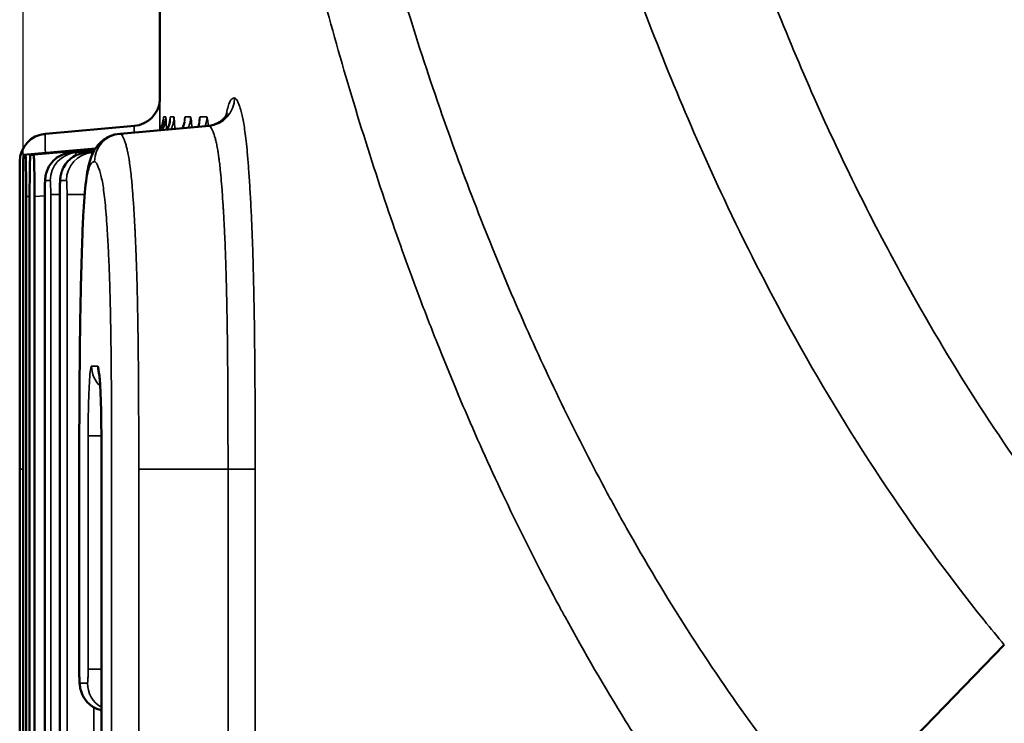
# Model space of a CAD drawing. Header units: millimetres. Extents: x 38 to 2514, y 38 to 1622.
# Tile 126 of 256: x 986.12 to 989.63, y 796.45 to 798.96. Entities that reach past the tile are written whole.
import ezdxf

# ---------------------------------------------------------------- set-up
doc = ezdxf.new("R2010")
doc.units = ezdxf.units.MM
doc.header["$LTSCALE"] = 7.692308
for name, color, linetype, lineweight in [('Dimension (ISO)', 7, 'Continuous', 25), ('Visible (ISO)', 7, 'Continuous', 50), ('Visible Narrow (ISO)', 7, 'Continuous', 35)]:
    doc.layers.add(name, color=color, linetype=linetype, lineweight=lineweight)
doc.styles.add('Note Text (ANSI)', font='tahoma.ttf')
doc.dimstyles.new('Default (ISO)', dxfattribs={"dimscale": 7.692308, "dimtxt": 1, "dimasz": 2.5, "dimexe": 3.175, "dimexo": 0, "dimgap": 0.762, "dimtad": 1, "dimrnd": 1e-08, "dimzin": 0, "dimdsep": 46, "dimtxsty": 'Note Text (ANSI)', "dimcen": 0.09, "dimdle": 10, "dimclrd": 1, "dimclre": 1, "dimclrt": 1, "dimazin": 0, "dimtfac": 3.5052, "dimtmove": 0, "dimatfit": 3, "dimfxl": 1, "dimtolj": 1, "dimtzin": 0, "dimlwd": -1, "dimlwe": -1, "dimarcsym": 0})

# ---------------------------------------------------------------- blocks, each defined once
blk = doc.blocks.new('*D10')
at = {"layer": 'Defpoints', "color": 0, "transparency": 16777216}
for p in [(1163.1153, 1147.3218), (986.1274, 798.3263), (1163.1153, 797.4734)]:
    blk.add_point(p, dxfattribs=at)
at = {"layer": 'Dimension (ISO)', "color": 1, "transparency": 16777216}
for p, q in [((986.1274, 798.3263), (986.1274, 1171.7449)), ((1163.1153, 797.4734), (1163.1153, 1171.7449)), ((1005.3581, 1147.3218), (1143.8846, 1147.3218))]:
    blk.add_line(p, q, dxfattribs=at)
for points in [[(1005.3581, 1150.5269), (1005.3581, 1144.1167), (986.1274, 1147.3218)], [(1143.8846, 1150.5269), (1143.8846, 1144.1167), (1163.1153, 1147.3218)]]:
    blk.add_solid(points, dxfattribs=at)
at = {"layer": 'Dimension (ISO)', "color": 1, "transparency": 16777216, "insert": (1024.3863, 1163.2469), "char_height": 7.692308, "attachment_point": 1, "style": 'Note Text (ANSI)'}
blk.add_mtext('\\A1;176.99 mm [6.968 in]', dxfattribs=at)

msp = doc.modelspace()

# ---------------------------------------------------------------- linework, layer by layer
at = {"layer": 'Visible (ISO)'}
for p, q in [((986.6154, 798.666), (986.6154, 802.1005)), ((986.5244, 798.5786), (986.2069, 798.5508)), ((986.7909, 798.5786), (986.4739, 798.5508)), ((986.129, 798.4757), (986.3857, 798.4982)), ((986.1537, 798.4757), (986.3842, 798.496)), ((986.2978, 798.4837), (986.3813, 798.4911)), ((986.3516, 798.4837), (986.3786, 798.4861)), ((986.1154, 797.6951), (986.1154, 798.4378)), ((986.1274, 791.764), (986.1274, 798.3263)), ((986.1384, 798.3264), (986.1384, 795.1304)), ((986.1508, 795.1305), (986.1508, 798.3263)), ((986.1683, 798.3264), (986.1683, 791.764)), ((986.205, 798.3343), (986.205, 790.7832)), ((986.2585, 798.3343), (986.2585, 795.1507)), ((986.1154, 797.4734), (986.1154, 792.265)), ((986.4067, 797.4734), (986.4067, 791.6447)), ((986.3278, 797.354), (986.3278, 796.6416)), ((989.6279, 796.7279), (989.0052, 796.0867))]:
    msp.add_line(p, q, dxfattribs=at)
for centre, start, end in [((986.5156, 798.6782), 275, 355.8691), ((986.2156, 798.4512), 95, 180)]:
    msp.add_arc(centre, 0.1, start, end, dxfattribs=at)
msp.add_ellipse((1185.0924, 815.884), major_axis=(-198.977, -17.4072), ratio=0.000933, start_param=0.011634, end_param=0.014372, dxfattribs=at)
for points, knots in [([(986.7893, 798.5785), (986.8039, 798.5798), (986.8269, 798.589), (986.8499, 798.6101), (986.8539, 798.6184), (986.8556, 798.622), (986.8558, 798.6224), (986.8558, 798.6224)], [0, 0, 0, 0, 0.0177872, 0.0177872, 0.03292914, 0.03292914, 0.03751068, 0.03751068, 0.03751068, 0.03751068]), ([(986.6164, 798.5633), (986.6184, 798.567), (986.6202, 798.5709), (986.6233, 798.5788), (986.6246, 798.5829), (986.6261, 798.5889), (986.6265, 798.5911), (986.6272, 798.5949), (986.6274, 798.5965), (986.6277, 798.5987), (986.6278, 798.5994), (986.6279, 798.6006), (986.6279, 798.601), (986.6279, 798.6011), (986.6279, 798.6011), (986.6279, 798.6011)], [0.009823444, 0.009823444, 0.009823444, 0.009823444, 0.011099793, 0.011099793, 0.012426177, 0.012426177, 0.013183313, 0.013183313, 0.014014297, 0.014014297, 0.014710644, 0.014710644, 0.01568637, 0.01568637, 0.015917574, 0.015917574, 0.015917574, 0.015917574]), ([(986.6418, 798.5655), (986.6432, 798.5683), (986.6445, 798.571), (986.6469, 798.5771), (986.648, 798.5804), (986.6493, 798.5852), (986.6498, 798.5869), (986.6506, 798.5904), (986.6509, 798.5921), (986.6513, 798.5945), (986.6514, 798.5953), (986.6515, 798.5966), (986.6515, 798.5968), (986.6515, 798.5968)], [0.010104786, 0.010104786, 0.010104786, 0.010104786, 0.01104524, 0.01104524, 0.012173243, 0.012173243, 0.012841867, 0.012841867, 0.013772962, 0.013772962, 0.014646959, 0.014646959, 0.015780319, 0.015780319, 0.015780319, 0.015780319]), ([(986.6966, 798.5703), (986.6969, 798.5709), (986.6971, 798.5715), (986.6985, 798.5748), (986.6994, 798.5774), (986.7006, 798.5812), (986.701, 798.5827), (986.7019, 798.5861), (986.7023, 798.5878), (986.7028, 798.5902), (986.7029, 798.591), (986.703, 798.5918), (986.7031, 798.592), (986.7031, 798.592)], [0.010740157, 0.010740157, 0.010740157, 0.010740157, 0.010957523, 0.010957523, 0.011923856, 0.011923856, 0.012564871, 0.012564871, 0.013619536, 0.013619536, 0.014691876, 0.014691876, 0.015580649, 0.015580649, 0.015580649, 0.015580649]), ([(986.7519, 798.5752), (986.7522, 798.576), (986.7525, 798.5767), (986.7537, 798.5804), (986.7544, 798.5828), (986.7552, 798.5861), (986.7554, 798.5872), (986.7557, 798.5885), (986.7557, 798.5888), (986.7557, 798.5888)], [0.01147441, 0.01147441, 0.01147441, 0.01147441, 0.011793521, 0.011793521, 0.013100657, 0.013100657, 0.014229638, 0.014229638, 0.01542036, 0.01542036, 0.01542036, 0.01542036]), ([(986.3278, 797.354), (986.3278, 797.4691), (986.3284, 797.5841), (986.3302, 797.8066), (986.3315, 797.9158), (986.3351, 798.0704), (986.3366, 798.1233), (986.3398, 798.2079), (986.3413, 798.2419), (986.3459, 798.3235), (986.3494, 798.3633), (986.3575, 798.4219), (986.3617, 798.4432), (986.3749, 798.4806), (986.3829, 798.4985), (986.4095, 798.5258), (986.4213, 798.5346), (986.4471, 798.5466), (986.461, 798.5498), (986.4723, 798.5508)], [0, 0, 0, 0, 0.0345144, 0.0345144, 0.0676869, 0.0676869, 0.0861377, 0.0861377, 0.0999863, 0.0999863, 0.1235264, 0.1235264, 0.1464187, 0.1464187, 0.1648902, 0.1648902, 0.1744512, 0.1744512, 0.1842091, 0.1842091, 0.1842091, 0.1842091]), ([(986.129, 798.4757), (986.1288, 798.4757), (986.1286, 798.4721), (986.1282, 798.4572), (986.128, 798.4457), (986.1277, 798.4192), (986.1276, 798.4023), (986.1274, 798.3653), (986.1274, 798.3452), (986.1274, 798.3263)], [0.06822331, 0.06822331, 0.06822331, 0.06822331, 0.07376829, 0.07376829, 0.07942752, 0.07942752, 0.08508676, 0.08508676, 0.09074601, 0.09074601, 0.09074601, 0.09074601]), ([(986.1384, 798.3264), (986.1384, 798.3453), (986.1383, 798.3654), (986.1381, 798.4024), (986.1379, 798.4193), (986.1375, 798.4458), (986.1373, 798.4573), (986.1367, 798.4722), (986.1364, 798.4759), (986.1362, 798.4759)], [0.04537374, 0.04537374, 0.04537374, 0.04537374, 0.05103297, 0.05103297, 0.05669223, 0.05669223, 0.06235145, 0.06235145, 0.06790256, 0.06790256, 0.06790256, 0.06790256]), ([(986.1537, 798.4757), (986.1533, 798.4757), (986.1529, 798.4721), (986.1522, 798.4572), (986.1519, 798.4457), (986.1514, 798.4192), (986.1512, 798.4023), (986.1509, 798.3653), (986.1508, 798.3452), (986.1508, 798.3263)], [0.06822331, 0.06822331, 0.06822331, 0.06822331, 0.07376835, 0.07376835, 0.07942763, 0.07942763, 0.08508682, 0.08508682, 0.09074601, 0.09074601, 0.09074601, 0.09074601]), ([(986.1683, 798.3264), (986.1683, 798.3453), (986.1682, 798.3654), (986.1678, 798.4024), (986.1676, 798.4193), (986.167, 798.4458), (986.1666, 798.4573), (986.1657, 798.4722), (986.1653, 798.4759), (986.1649, 798.4759)], [0.04537374, 0.04537374, 0.04537374, 0.04537374, 0.05103297, 0.05103297, 0.05669223, 0.05669223, 0.06235145, 0.06235145, 0.06790249, 0.06790249, 0.06790249, 0.06790249]), ([(986.205, 798.3343), (986.205, 798.3404), (986.2051, 798.3466), (986.2052, 798.3581), (986.2053, 798.3635), (986.2055, 798.3735), (986.2057, 798.3781), (986.206, 798.385), (986.2062, 798.3877), (986.2067, 798.3935), (986.2071, 798.3968), (986.2082, 798.4034), (986.2089, 798.4067), (986.211, 798.4141), (986.2124, 798.4184), (986.2172, 798.4299), (986.2213, 798.4371), (986.2323, 798.4519), (986.2398, 798.4594), (986.2569, 798.4716), (986.2666, 798.4764), (986.2836, 798.4817), (986.2907, 798.4831), (986.2978, 798.4837)], [0, 0, 0, 0, 0.00183512, 0.00183512, 0.00363619, 0.00363619, 0.00553819, 0.00553819, 0.00684158, 0.00684158, 0.00803154, 0.00803154, 0.00906225, 0.00906225, 0.01040555, 0.01040555, 0.01284497, 0.01284497, 0.01594841, 0.01594841, 0.01913574, 0.01913574, 0.02127518, 0.02127518, 0.02127518, 0.02127518]), ([(986.2585, 798.3343), (986.2585, 798.3406), (986.2585, 798.347), (986.2587, 798.3588), (986.2588, 798.3644), (986.2591, 798.3749), (986.2593, 798.3797), (986.2599, 798.3877), (986.2602, 798.3912), (986.2611, 798.398), (986.2615, 798.401), (986.263, 798.4076), (986.2639, 798.4113), (986.2668, 798.4202), (986.269, 798.4254), (986.2759, 798.4384), (986.2812, 798.446), (986.2947, 798.4603), (986.3032, 798.4668), (986.3218, 798.477), (986.332, 798.4806), (986.3455, 798.4831), (986.3486, 798.4835), (986.3516, 798.4837)], [0, 0, 0, 0, 0.00188938, 0.00188938, 0.00374781, 0.00374781, 0.00574638, 0.00574638, 0.00730123, 0.00730123, 0.00833015, 0.00833015, 0.00948705, 0.00948705, 0.01118407, 0.01118407, 0.01391454, 0.01391454, 0.0170705, 0.0170705, 0.02026035, 0.02026035, 0.02118043, 0.02118043, 0.02118043, 0.02118043]), ([(986.1154, 798.4378), (986.1154, 798.4402), (986.1154, 798.4422), (986.1154, 798.4457), (986.1154, 798.4471), (986.1155, 798.4492), (986.1155, 798.45), (986.1156, 798.451), (986.1156, 798.4512), (986.1156, 798.4512)], [0.8227452, 0.8227452, 0.8227452, 0.8227452, 0.8636364, 0.8636364, 0.9090909, 0.9090909, 0.9545455, 0.9545455, 0.9999998, 0.9999998, 0.9999998, 0.9999998]), ([(986.1154, 797.6951), (986.1154, 797.6925), (986.1154, 797.683), (986.1154, 797.665), (986.1154, 797.6411), (986.1154, 797.617), (986.1154, 797.593), (986.1154, 797.5679), (986.1154, 797.5402), (986.1154, 797.509), (986.1154, 797.4856), (986.1154, 797.4734)], [0.2360257, 0.2360257, 0.2360257, 0.2360257, 0.2727273, 0.3636364, 0.4545455, 0.5454545, 0.6363636, 0.7272727, 0.8181818, 0.9090909, 1, 1, 1, 1]), ([(986.4067, 797.4734), (986.4067, 797.499), (986.4065, 797.5249), (986.4057, 797.5733), (986.405, 797.5964), (986.4035, 797.6363), (986.4025, 797.6538), (986.4011, 797.6736), (986.4006, 797.6792), (986.3998, 797.6875), (986.3994, 797.6906), (986.3989, 797.6938), (986.3988, 797.6946), (986.3988, 797.6946)], [0, 0, 0, 0, 0.0076732, 0.0076732, 0.01530612, 0.01530612, 0.02272972, 0.02272972, 0.02617764, 0.02617764, 0.02921266, 0.02921266, 0.03118882, 0.03118882, 0.03118882, 0.03118882]), ([(986.4067, 796.4946), (986.4011, 796.4959), (986.3956, 796.4978), (986.3806, 796.5043), (986.3714, 796.5101), (986.3555, 796.5243), (986.3487, 796.5327), (986.3407, 796.5464), (986.3385, 796.5511), (986.3349, 796.5603), (986.3335, 796.5648), (986.3317, 796.5722), (986.3311, 796.5751), (986.3301, 796.5816), (986.3297, 796.5849), (986.329, 796.593), (986.3287, 796.5978), (986.3283, 796.6084), (986.3281, 796.6142), (986.3278, 796.6271), (986.3278, 796.6344), (986.3278, 796.6416)], [0.00147055, 0.00147055, 0.00147055, 0.00147055, 0.00319202, 0.00319202, 0.0063834, 0.0063834, 0.00957496, 0.00957496, 0.01113771, 0.01113771, 0.01257966, 0.01257966, 0.01356507, 0.01356507, 0.0149211, 0.0149211, 0.01696869, 0.01696869, 0.01892404, 0.01892404, 0.02109227, 0.02109227, 0.02109227, 0.02109227])]:
    msp.add_open_spline(points, degree=3, knots=knots, dxfattribs=at)
for points in [[(986.7909, 798.5786), (986.7903, 798.5786), (986.7898, 798.5786), (986.7893, 798.5785)], [(986.4739, 798.5508), (986.4733, 798.5508), (986.4728, 798.5508), (986.4723, 798.5508)], [(986.1537, 798.4757), (986.1572, 798.4758), (986.1609, 798.4758), (986.1649, 798.4759)]]:
    msp.add_open_spline(points, degree=3, dxfattribs=at)
at = {"layer": 'Visible Narrow (ISO)'}
for p, q in [((986.6366, 798.6112), (986.6286, 798.6112)), ((986.6655, 798.6112), (986.6529, 798.6112)), ((986.7249, 798.6112), (986.7054, 798.6112)), ((986.7828, 798.6112), (986.7589, 798.6112)), ((986.6277, 798.5976), (986.6277, 798.5976)), ((986.6511, 798.5921), (986.6511, 798.5921)), ((986.129, 798.4757), (986.3857, 798.4982)), ((986.1362, 798.4759), (986.3853, 798.4976)), ((986.1537, 798.4757), (986.3842, 798.496)), ((986.1649, 798.4759), (986.3836, 798.495)), ((986.2978, 798.4837), (986.3813, 798.4911)), ((986.3156, 798.4838), (986.3804, 798.4895)), ((986.3517, 798.4837), (986.3786, 798.4861)), ((986.3735, 798.4838), (986.3776, 798.4842)), ((986.2243, 798.3842), (986.2065, 798.3842)), ((986.2821, 798.3842), (986.2603, 798.3842)), ((986.1384, 798.3264), (986.1508, 798.3275)), ((986.1683, 798.3264), (986.205, 798.3296)), ((986.205, 798.3343), (986.2051, 798.3343)), ((986.2051, 798.3343), (986.2051, 790.7832)), ((986.226, 795.1506), (986.226, 798.3344)), ((986.2585, 798.3344), (986.226, 798.3344)), ((986.2585, 798.3343), (986.2585, 795.1507)), ((986.2585, 798.3343), (986.2585, 798.3343)), ((986.2843, 790.7834), (986.2843, 798.3344)), ((986.3473, 798.3344), (986.2843, 798.3344)), ((986.3937, 797.7224), (986.3721, 797.7224)), ((986.1154, 797.4734), (986.1154, 792.265)), ((986.3596, 796.6418), (986.3596, 797.4733)), ((986.4067, 797.4733), (986.3596, 797.4733)), ((986.4067, 797.4734), (986.4069, 797.4734)), ((986.4069, 797.4734), (986.4069, 791.6447)), ((986.1169, 791.5733), (986.1169, 797.354)), ((986.1274, 797.354), (986.1169, 797.354)), ((986.3278, 797.354), (986.3279, 797.354)), ((986.3279, 797.354), (986.3279, 796.6416)), ((986.4432, 791.764), (986.4432, 797.354)), ((986.5401, 791.764), (986.5401, 797.354)), ((986.8586, 797.354), (986.5401, 797.354)), ((986.8586, 791.764), (986.8586, 797.354)), ((986.9555, 797.354), (986.8586, 797.354)), ((986.9555, 791.764), (986.9555, 797.354)), ((986.3279, 796.6416), (986.3278, 796.6416)), ((986.4067, 796.6418), (986.3596, 796.6418)), ((986.3571, 796.5919), (986.3302, 796.5919)), ((986.3797, 792.6125), (986.3797, 796.5055))]:
    msp.add_line(p, q, dxfattribs=at)
for centre, major_axis, ratio, start_param, end_param in [((986.7822, 798.6782), (0, -0.1), 0.998667, 0.087266, 1.570796), ((986.5286, 798.6111), (0, -0.1), 0.999934, 1.072185, 1.570796), ((986.5366, 798.6112), (0, -0.1), 0.999894, 1.079716, 1.570796), ((986.5529, 798.6111), (0, -0.1), 0.999812, 1.097436, 1.570796), ((986.5656, 798.6112), (0, -0.1), 0.999749, 1.109609, 1.570796), ((986.6056, 798.6111), (0, -0.1), 0.999549, 1.150776, 1.570796), ((986.6251, 798.6112), (0, -0.1), 0.999452, 1.169363, 1.570796), ((986.6591, 798.6111), (0, -0.1), 0.999282, 1.203458, 1.570796), ((986.683, 798.6112), (0, -0.1), 0.999162, 1.22584, 1.570796), ((986.4826, 798.4512), (0, 0.1), 0.998667, 0.087266, 1.570796), ((986.3065, 798.3841), (0, 0.1), 0.999545, 0.087693, 1.570796), ((986.3243, 798.3842), (0, 0.1), 0.999456, 0.087266, 1.570796), ((986.3604, 798.3841), (0, 0.1), 0.999277, 0.087681, 1.570796), ((986.3822, 798.3842), (0, 0.1), 0.999168, 0.087266, 1.570796), ((1185.0851, 815.8833), (-198.8784, -17.3922), 0.002548, 0.030052, 0.032878), ((986.3243, 798.3342), (-0.0087, 0.1497), 0.024313, 0.003092, 0.378277), ((986.3604, 798.3341), (-0.0087, 0.1497), 0.095067, 6.28256, 6.285822), ((1185.0855, 815.8833), (-198.8788, -17.3877), 0.003234, 0.037903, 0.040674), ((986.3821, 798.3342), (-0.0087, 0.1497), 0.016503, 0.00355, 0.352063), ((986.4719, 797.7224), (0, -0.1), 0.99872, 4.712389, 5.517314), ((986.4935, 797.7224), (0, -0.1), 0.998612, 4.712389, 5.061926), ((986.4301, 796.5918), (0, -0.1), 0.998929, 4.712389, 6.047828), ((986.457, 796.5919), (0, -0.1), 0.998794, 4.712389, 5.755837)]:
    msp.add_ellipse(centre, major_axis=major_axis, ratio=ratio, start_param=start_param, end_param=end_param, dxfattribs=at)
for points, knots in [([(988.0082, 802.2916), (988.0357, 802.0775), (988.0663, 801.8689), (988.1335, 801.4608), (988.1703, 801.2613), (988.2381, 800.9285), (988.2679, 800.7924), (988.3317, 800.52), (988.3657, 800.384), (988.4372, 800.1174), (988.4745, 799.9868), (988.5526, 799.7303), (988.5934, 799.6045), (988.6607, 799.4087), (988.686, 799.3374), (988.756, 799.1472), (988.8016, 799.0296), (988.8967, 798.7985), (988.9461, 798.6849), (989.0486, 798.4619), (989.1017, 798.3524), (989.194, 798.1727), (989.2317, 798.1017), (989.3504, 797.8864), (989.4349, 797.7437), (989.6119, 797.4671), (989.7042, 797.3329), (989.8748, 797.1031), (989.9511, 797.006), (990.0303, 796.911)], [0, 0, 0, 0, 0.0913032, 0.0913032, 0.1836178, 0.1836178, 0.25, 0.25, 0.3195098, 0.3195098, 0.3892935, 0.3892935, 0.4592145, 0.4592145, 0.5, 0.5, 0.5689333, 0.5689333, 0.6374925, 0.6374925, 0.7052294, 0.7052294, 0.75, 0.75, 0.841981, 0.841981, 0.9319563, 0.9319563, 1, 1, 1, 1]), ([(987.6005, 802.1186), (987.6766, 801.5296), (987.7757, 800.9832), (987.893, 800.4824), (987.9295, 800.3266), (987.9679, 800.1752), (988.0081, 800.0275), (988.0972, 799.7005), (988.1956, 799.3913), (988.3054, 799.0927), (988.4032, 798.8267), (988.5101, 798.5692), (988.6282, 798.3184), (988.7026, 798.1606), (988.7814, 798.0055), (988.8656, 797.8528), (989.0652, 797.4904), (989.294, 797.1415), (989.5559, 796.8158), (989.5796, 796.7863), (989.6036, 796.757), (989.6279, 796.7279)], [0, 0, 0, 0, 0.25, 0.25, 0.25, 0.327786, 0.327786, 0.327786, 0.5, 0.5, 0.5, 0.653439, 0.653439, 0.653439, 0.75, 0.75, 0.75, 0.979238, 0.979238, 0.979238, 1, 1, 1, 1]), ([(989.0052, 796.0867), (988.9173, 796.1922), (988.8325, 796.3009), (988.6682, 796.525), (988.5888, 796.6405), (988.4354, 796.8785), (988.3613, 797.001), (988.2635, 797.174), (988.2373, 797.2213), (988.1588, 797.3671), (988.1075, 797.4671), (988.0078, 797.6713), (987.9594, 797.7755), (987.8657, 797.9875), (987.8205, 798.0954), (987.7331, 798.3147), (987.691, 798.4262), (987.6352, 798.5819), (987.6199, 798.6253), (987.5628, 798.7914), (987.5229, 798.9148), (987.4469, 799.1636), (987.4109, 799.289), (987.3417, 799.5445), (987.3088, 799.6744), (987.2507, 799.9176), (987.2252, 800.0311), (987.1727, 800.2764), (987.1466, 800.4078), (987.0982, 800.6683), (987.0759, 800.7973), (987.0345, 801.0539), (987.0155, 801.1813), (986.9889, 801.3721), (986.9802, 801.4373), (986.9719, 801.5018)], [0.0000036, 0.0000036, 0.0000036, 0.0000036, 0.0739746, 0.0739746, 0.1481402, 0.1481402, 0.2224371, 0.2224371, 0.25, 0.25, 0.3064668, 0.3064668, 0.3631816, 0.3631816, 0.4201723, 0.4201723, 0.4777943, 0.4777943, 0.5, 0.5, 0.5625, 0.5625, 0.6257465, 0.6257465, 0.6915832, 0.6915832, 0.75, 0.75, 0.819401, 0.819401, 0.8898415, 0.8898415, 0.9619518, 0.9619518, 1, 1, 1, 1]), ([(988.8339, 795.6815), (988.7471, 795.7859), (988.6633, 795.8934), (988.5823, 796.0039), (988.501, 796.1149), (988.4226, 796.2289), (988.3467, 796.3464), (988.3228, 796.3834), (988.2992, 796.4208), (988.2758, 796.4585), (988.2016, 796.5781), (988.13, 796.7011), (988.0609, 796.8277), (988.0538, 796.8407), (988.0467, 796.8538), (988.0396, 796.8669), (987.9867, 796.9652), (987.9352, 797.0656), (987.8853, 797.1679), (987.8354, 797.2704), (987.787, 797.3747), (987.7403, 797.4806), (987.6934, 797.5872), (987.6481, 797.6954), (987.6046, 797.8048), (987.5841, 797.8565), (987.5639, 797.9085), (987.5442, 797.9607), (987.5055, 798.0631), (987.4683, 798.1663), (987.4327, 798.2701), (987.391, 798.3918), (987.3515, 798.5143), (987.314, 798.6371), (987.2759, 798.7621), (987.24, 798.8873), (987.2063, 799.0122), (987.1713, 799.1416), (987.1386, 799.2706), (987.1081, 799.3986), (987.0924, 799.4643), (987.0773, 799.5297), (987.0628, 799.5948), (987.0513, 799.6461), (987.0402, 799.6972), (987.0294, 799.748), (987.0016, 799.879), (986.976, 800.0082), (986.9524, 800.1354), (986.9285, 800.2647), (986.9065, 800.3919), (986.8863, 800.517), (986.8656, 800.6454), (986.8467, 800.7715), (986.8294, 800.8952), (986.8194, 800.9675), (986.8098, 801.039), (986.8008, 801.1096)], [0, 0, 0, 0, 0.072964, 0.072964, 0.072964, 0.146161, 0.146161, 0.146161, 0.169247, 0.169247, 0.169247, 0.242471, 0.242471, 0.242471, 0.25, 0.25, 0.25, 0.306527, 0.306527, 0.306527, 0.363177, 0.363177, 0.363177, 0.420213, 0.420213, 0.420213, 0.447177, 0.447177, 0.447177, 0.5, 0.5, 0.5, 0.561907, 0.561907, 0.561907, 0.624889, 0.624889, 0.624889, 0.690093, 0.690093, 0.690093, 0.723574, 0.723574, 0.723574, 0.75, 0.75, 0.75, 0.818101, 0.818101, 0.818101, 0.88735, 0.88735, 0.88735, 0.95844, 0.95844, 0.95844, 1, 1, 1, 1]), ([(986.8821, 798.6782), (986.8792, 798.6782), (986.8739, 798.677), (986.8667, 798.6691), (986.8602, 798.6541), (986.8553, 798.635), (986.8526, 798.6204), (986.8517, 798.6149)], [0, 0, 0, 0, 0.047619, 0.0952381, 0.1428571, 0.1904762, 0.216188, 0.216188, 0.216188, 0.216188]), ([(986.9555, 797.354), (986.9555, 797.4006), (986.9555, 797.4451), (986.9553, 797.5298), (986.9552, 797.5701), (986.9548, 797.6468), (986.9546, 797.6831), (986.954, 797.7518), (986.9537, 797.784), (986.953, 797.8453), (986.9526, 797.8743), (986.9517, 797.9303), (986.9512, 797.9573), (986.9501, 798.0103), (986.9495, 798.0363), (986.9482, 798.0885), (986.9474, 798.1147), (986.9456, 798.1678), (986.9446, 798.1947), (986.9424, 798.2476), (986.9412, 798.2736), (986.9386, 798.3232), (986.9373, 798.3468), (986.9345, 798.3909), (986.9331, 798.4114), (986.9303, 798.4492), (986.9288, 798.4665), (986.926, 798.4979), (986.9246, 798.5119), (986.9218, 798.5373), (986.9204, 798.5486), (986.9176, 798.5691), (986.9162, 798.5784), (986.9133, 798.5954), (986.9118, 798.6032), (986.9088, 798.6176), (986.9072, 798.6242), (986.904, 798.6362), (986.9023, 798.6414), (986.8991, 798.6509), (986.8975, 798.655), (986.8943, 798.6624), (986.8928, 798.6658), (986.8897, 798.6716), (986.8881, 798.6741), (986.885, 798.6774), (986.8835, 798.6782), (986.8821, 798.6782)], [0, 0, 0, 0, 0.0434783, 0.0434783, 0.0869565, 0.0869565, 0.1304348, 0.1304348, 0.173913, 0.173913, 0.2173913, 0.2173913, 0.2608696, 0.2608696, 0.3043478, 0.3043478, 0.3478261, 0.3478261, 0.3913043, 0.3913043, 0.4347826, 0.4347826, 0.4782609, 0.4782609, 0.5217391, 0.5217391, 0.5652174, 0.5652174, 0.6086957, 0.6086957, 0.6521739, 0.6521739, 0.6956522, 0.6956522, 0.7391304, 0.7391304, 0.7826087, 0.7826087, 0.826087, 0.826087, 0.8695652, 0.8695652, 0.9130435, 0.9130435, 0.9565217, 0.9565217, 1, 1, 1, 1]), ([(986.6158, 798.5633), (986.6158, 798.5667), (986.6158, 798.57), (986.6158, 798.5731), (986.6158, 798.579), (986.6157, 798.5844), (986.6157, 798.5894), (986.6157, 798.5962), (986.6156, 798.6024), (986.6156, 798.608), (986.6156, 798.6113), (986.6156, 798.6145), (986.6156, 798.6175), (986.6155, 798.6252), (986.6155, 798.6319), (986.6155, 798.6379), (986.6155, 798.6421), (986.6154, 798.6459), (986.6154, 798.6493), (986.6154, 798.6507), (986.6154, 798.652), (986.6154, 798.6532), (986.6154, 798.6575), (986.6154, 798.6611), (986.6154, 798.664), (986.6154, 798.6647), (986.6154, 798.6653), (986.6154, 798.666)], [0.5807496, 0.5807496, 0.5807496, 0.5807496, 0.593053, 0.593053, 0.593053, 0.6164404, 0.6164404, 0.6164404, 0.6481577, 0.6481577, 0.6481577, 0.6666667, 0.6666667, 0.6666667, 0.7142857, 0.7142857, 0.7142857, 0.7483178, 0.7483178, 0.7483178, 0.7619048, 0.7619048, 0.7619048, 0.8095238, 0.8095238, 0.8095238, 0.821202, 0.821202, 0.821202, 0.821202]), ([(986.6286, 798.6111), (986.6284, 798.6111), (986.6281, 798.6085), (986.6278, 798.602), (986.6277, 798.5991)], [0, 0, 0, 0, 0.1666667, 0.2532821, 0.2532821, 0.2532821, 0.2532821]), ([(986.6388, 798.5653), (986.6385, 798.5781), (986.6379, 798.601), (986.6371, 798.6113), (986.6366, 798.6112)], [0.6786655, 0.6786655, 0.6786655, 0.6786655, 0.8333333, 1, 1, 1, 1]), ([(986.6529, 798.6111), (986.6526, 798.6111), (986.652, 798.608), (986.6514, 798.5994), (986.6512, 798.594)], [0, 0, 0, 0, 0.1666667, 0.2999314, 0.2999314, 0.2999314, 0.2999314]), ([(986.6688, 798.5679), (986.6684, 798.5796), (986.6674, 798.6013), (986.6662, 798.6113), (986.6656, 798.6112)], [0.6893652, 0.6893652, 0.6893652, 0.6893652, 0.8333333, 1, 1, 1, 1]), ([(986.7055, 798.6111), (986.705, 798.6111), (986.704, 798.6077), (986.703, 798.5971), (986.7024, 798.5888), (986.7024, 798.5883)], [0, 0, 0, 0, 0.1666667, 0.3333333, 0.3435269, 0.3435269, 0.3435269, 0.3435269]), ([(986.7294, 798.5732), (986.7289, 798.5826), (986.7276, 798.602), (986.726, 798.6113), (986.725, 798.6112)], [0.7116999, 0.7116999, 0.7116999, 0.7116999, 0.8333333, 1, 1, 1, 1]), ([(986.759, 798.6111), (986.7584, 798.6111), (986.7571, 798.6077), (986.7557, 798.5963), (986.7549, 798.5864), (986.7548, 798.5845)], [0, 0, 0, 0, 0.1666667, 0.3333333, 0.3684818, 0.3684818, 0.3684818, 0.3684818]), ([(986.7881, 798.5784), (986.7875, 798.5856), (986.786, 798.6027), (986.7842, 798.6113), (986.783, 798.6112)], [0.734382, 0.734382, 0.734382, 0.734382, 0.8333333, 1, 1, 1, 1]), ([(986.5241, 798.5552), (986.5241, 798.556), (986.5241, 798.5567), (986.5241, 798.5607), (986.5241, 798.5634), (986.5241, 798.5659), (986.5241, 798.5661), (986.5241, 798.5686), (986.5241, 798.5704), (986.5241, 798.572), (986.5241, 798.5721), (986.5241, 798.5728), (986.5241, 798.5734), (986.5241, 798.5747), (986.5241, 798.5753), (986.5242, 798.5767), (986.5242, 798.5773), (986.5242, 798.5778), (986.5242, 798.5779), (986.5243, 798.5783), (986.5243, 798.5786), (986.5244, 798.5786), (986.5244, 798.5786), (986.5244, 798.5786)], [0.7638971, 0.7638971, 0.7638971, 0.7638971, 0.7727273, 0.7727273, 0.814236, 0.814236, 0.8181818, 0.8181818, 0.8613419, 0.8613419, 0.8636364, 0.8636364, 0.8821802, 0.8821802, 0.9090909, 0.9090909, 0.9469093, 0.9469093, 0.9545455, 0.9545455, 0.9956369, 0.9956369, 1, 1, 1, 1]), ([(986.8586, 797.354), (986.8586, 797.3863), (986.8586, 797.4175), (986.8585, 797.4475), (986.8585, 797.4599), (986.8585, 797.4721), (986.8585, 797.4841), (986.8584, 797.5169), (986.8583, 797.5482), (986.8582, 797.5781), (986.8582, 797.5857), (986.8582, 797.5932), (986.8581, 797.6005), (986.858, 797.6303), (986.8578, 797.6587), (986.8576, 797.6856), (986.8576, 797.6918), (986.8575, 797.6979), (986.8575, 797.7039), (986.8572, 797.7362), (986.8569, 797.7664), (986.8566, 797.795), (986.8563, 797.8185), (986.856, 797.841), (986.8557, 797.8626), (986.8556, 797.8671), (986.8556, 797.8716), (986.8555, 797.876), (986.8552, 797.895), (986.8549, 797.9134), (986.8545, 797.9313), (986.8544, 797.9377), (986.8543, 797.944), (986.8541, 797.9503), (986.8538, 797.9666), (986.8535, 797.9826), (986.8531, 797.9986), (986.8529, 798.0061), (986.8527, 798.0137), (986.8525, 798.0212), (986.8521, 798.0365), (986.8517, 798.0518), (986.8512, 798.0672), (986.851, 798.0752), (986.8507, 798.0833), (986.8504, 798.0914), (986.8499, 798.1091), (986.8492, 798.1269), (986.8485, 798.1447), (986.8483, 798.1506), (986.8481, 798.1565), (986.8478, 798.1624), (986.8472, 798.177), (986.8466, 798.1915), (986.8459, 798.2058), (986.8455, 798.2145), (986.845, 798.2231), (986.8446, 798.2315), (986.8437, 798.2486), (986.8428, 798.2651), (986.8419, 798.2808), (986.8416, 798.2856), (986.8413, 798.2903), (986.841, 798.2949), (986.8399, 798.3123), (986.8388, 798.3287), (986.8377, 798.3439), (986.8376, 798.3461), (986.8374, 798.3483), (986.8372, 798.3504), (986.8361, 798.366), (986.8349, 798.3804), (986.8337, 798.3935), (986.8325, 798.4073), (986.8313, 798.4197), (986.8301, 798.431), (986.8299, 798.4325), (986.8297, 798.434), (986.8296, 798.4355), (986.8286, 798.444), (986.8277, 798.4517), (986.8268, 798.4589), (986.8264, 798.4615), (986.8261, 798.464), (986.8258, 798.4665), (986.8248, 798.4734), (986.8239, 798.4799), (986.8229, 798.486), (986.8226, 798.4881), (986.8222, 798.4901), (986.8219, 798.4921), (986.8207, 798.4994), (986.8194, 798.5062), (986.8181, 798.5125), (986.8169, 798.5185), (986.8156, 798.524), (986.8142, 798.5292), (986.814, 798.5303), (986.8137, 798.5314), (986.8134, 798.5325), (986.8122, 798.5367), (986.8111, 798.5406), (986.8099, 798.5442), (986.8095, 798.5454), (986.8091, 798.5466), (986.8087, 798.5477), (986.8072, 798.5522), (986.8056, 798.5562), (986.8041, 798.5599), (986.8026, 798.5635), (986.8011, 798.5668), (986.7996, 798.5696), (986.7984, 798.5717), (986.7973, 798.5736), (986.7961, 798.575), (986.7958, 798.5755), (986.7955, 798.5759), (986.7951, 798.5762), (986.7937, 798.5778), (986.7923, 798.5786), (986.7909, 798.5786)], [0, 0, 0, 0, 0.0307411, 0.0307411, 0.0307411, 0.0434783, 0.0434783, 0.0434783, 0.0781826, 0.0781826, 0.0781826, 0.0869565, 0.0869565, 0.0869565, 0.1223232, 0.1223232, 0.1223232, 0.1304348, 0.1304348, 0.1304348, 0.173913, 0.173913, 0.173913, 0.2098699, 0.2098699, 0.2098699, 0.2173913, 0.2173913, 0.2173913, 0.2495064, 0.2495064, 0.2495064, 0.2608696, 0.2608696, 0.2608696, 0.2903615, 0.2903615, 0.2903615, 0.3043478, 0.3043478, 0.3043478, 0.3328608, 0.3328608, 0.3328608, 0.3478261, 0.3478261, 0.3478261, 0.3804396, 0.3804396, 0.3804396, 0.3913043, 0.3913043, 0.3913043, 0.4182929, 0.4182929, 0.4182929, 0.4347826, 0.4347826, 0.4347826, 0.4681314, 0.4681314, 0.4681314, 0.4782609, 0.4782609, 0.4782609, 0.5162459, 0.5162459, 0.5162459, 0.5217391, 0.5217391, 0.5217391, 0.5614205, 0.5614205, 0.5614205, 0.6029796, 0.6029796, 0.6029796, 0.6086957, 0.6086957, 0.6086957, 0.6407528, 0.6407528, 0.6407528, 0.6521739, 0.6521739, 0.6521739, 0.6846304, 0.6846304, 0.6846304, 0.6956522, 0.6956522, 0.6956522, 0.7360693, 0.7360693, 0.7360693, 0.7742485, 0.7742485, 0.7742485, 0.7826087, 0.7826087, 0.7826087, 0.8150884, 0.8150884, 0.8150884, 0.826087, 0.826087, 0.826087, 0.8695652, 0.8695652, 0.8695652, 0.9130435, 0.9130435, 0.9130435, 0.9461872, 0.9461872, 0.9461872, 0.9565217, 0.9565217, 0.9565217, 1, 1, 1, 1]), ([(986.2069, 798.4826), (986.2069, 798.4838), (986.2069, 798.4851), (986.2069, 798.4863), (986.2068, 798.4895), (986.2068, 798.4925), (986.2068, 798.4954), (986.2068, 798.5005), (986.2068, 798.5051), (986.2068, 798.5092), (986.2067, 798.5109), (986.2067, 798.5125), (986.2067, 798.514), (986.2067, 798.5181), (986.2067, 798.5217), (986.2067, 798.5249), (986.2067, 798.5255), (986.2067, 798.5262), (986.2067, 798.5267), (986.2067, 798.5306), (986.2067, 798.5339), (986.2067, 798.5366), (986.2067, 798.5393), (986.2067, 798.5415), (986.2067, 798.5432), (986.2067, 798.5435), (986.2067, 798.5437), (986.2067, 798.544), (986.2067, 798.5448), (986.2067, 798.5455), (986.2067, 798.5462), (986.2067, 798.5469), (986.2067, 798.5475), (986.2067, 798.548), (986.2067, 798.5489), (986.2068, 798.5496), (986.2068, 798.55), (986.2068, 798.5506), (986.2069, 798.5508), (986.2069, 798.5508)], [0.6715033, 0.6715033, 0.6715033, 0.6715033, 0.6781031, 0.6781031, 0.6781031, 0.6956522, 0.6956522, 0.6956522, 0.7266759, 0.7266759, 0.7266759, 0.7391304, 0.7391304, 0.7391304, 0.7727321, 0.7727321, 0.7727321, 0.7791942, 0.7791942, 0.7791942, 0.8217173, 0.8217173, 0.8217173, 0.8636153, 0.8636153, 0.8636153, 0.8695652, 0.8695652, 0.8695652, 0.8906474, 0.8906474, 0.8906474, 0.9130435, 0.9130435, 0.9130435, 0.9524616, 0.9524616, 0.9524616, 0.9999999, 0.9999999, 0.9999999, 0.9999999]), ([(986.5401, 797.354), (986.5401, 797.3844), (986.5401, 797.414), (986.5401, 797.4553), (986.54, 797.4678), (986.5399, 797.5202), (986.5398, 797.5585), (986.5395, 797.6332), (986.5393, 797.6696), (986.5387, 797.7328), (986.5385, 797.7599), (986.5381, 797.7941), (986.538, 797.8017), (986.5376, 797.8338), (986.5372, 797.8579), (986.5367, 797.8898), (986.5366, 797.8984), (986.5359, 797.9352), (986.5353, 797.9624), (986.5346, 797.9911), (986.5346, 797.9938), (986.534, 798.0178), (986.5334, 798.0383), (986.5326, 798.0648), (986.5324, 798.0714), (986.5316, 798.0958), (986.5309, 798.1131), (986.53, 798.137), (986.5297, 798.1441), (986.5286, 798.1693), (986.5278, 798.1867), (986.5268, 798.2081), (986.5265, 798.2126), (986.5252, 798.2381), (986.5241, 798.2582), (986.5217, 798.2966), (986.5204, 798.3148), (986.5178, 798.3494), (986.5164, 798.3657), (986.5139, 798.3924), (986.5128, 798.4032), (986.5112, 798.4169), (986.5108, 798.4203), (986.5092, 798.434), (986.5079, 798.4436), (986.5062, 798.4548), (986.5059, 798.457), (986.5042, 798.4677), (986.5028, 798.4756), (986.501, 798.4845), (986.5006, 798.4862), (986.4991, 798.4934), (986.4979, 798.4985), (986.496, 798.5056), (986.4954, 798.508), (986.4933, 798.515), (986.4919, 798.5192), (986.49, 798.5244), (986.4895, 798.5259), (986.4876, 798.5308), (986.4862, 798.534), (986.4844, 798.538), (986.4839, 798.539), (986.4825, 798.5418), (986.4815, 798.5436), (986.4798, 798.5463), (986.4791, 798.5474), (986.4771, 798.5495), (986.476, 798.5503), (986.4746, 798.5508), (986.4742, 798.5508), (986.4739, 798.5508)], [0, 0, 0, 0, 0.0347515, 0.0347515, 0.05, 0.05, 0.1, 0.1, 0.15, 0.15, 0.1888106, 0.1888106, 0.2, 0.2, 0.2365274, 0.2365274, 0.25, 0.25, 0.2953527, 0.2953527, 0.3, 0.3, 0.3373996, 0.3373996, 0.35, 0.35, 0.3848744, 0.3848744, 0.4, 0.4, 0.4392628, 0.4392628, 0.45, 0.45, 0.5, 0.5, 0.55, 0.55, 0.6, 0.6, 0.6372029, 0.6372029, 0.65, 0.65, 0.689933, 0.689933, 0.7, 0.7, 0.7403329, 0.7403329, 0.75, 0.75, 0.7824548, 0.7824548, 0.8, 0.8, 0.8360085, 0.8360085, 0.85, 0.85, 0.8866671, 0.8866671, 0.9, 0.9, 0.9270076, 0.9270076, 0.95, 0.95, 0.986911, 0.986911, 1, 1, 1, 1]), ([(986.1169, 797.354), (986.1169, 797.38), (986.1169, 797.4061), (986.1169, 797.4593), (986.1169, 797.4863), (986.1169, 797.5402), (986.1169, 797.5671), (986.1168, 797.6236), (986.1168, 797.6532), (986.1168, 797.717), (986.1168, 797.7511), (986.1167, 797.8205), (986.1167, 797.8558), (986.1166, 797.9229), (986.1166, 797.9548), (986.1165, 798.0135), (986.1164, 798.0403), (986.1163, 798.09), (986.1163, 798.1129), (986.1162, 798.1561), (986.1162, 798.1764), (986.1161, 798.2149), (986.116, 798.233), (986.1159, 798.2667), (986.1159, 798.2823), (986.1158, 798.311), (986.1158, 798.3241), (986.1157, 798.3478), (986.1156, 798.3584), (986.1156, 798.3773), (986.1155, 798.3857), (986.1155, 798.4003), (986.1155, 798.4067), (986.1154, 798.4178), (986.1154, 798.4225), (986.1154, 798.4307), (986.1154, 798.4341), (986.1154, 798.4372), (986.1154, 798.4375), (986.1154, 798.4378)], [0, 0, 0, 0, 0.0454545, 0.0454545, 0.0909091, 0.0909091, 0.1363636, 0.1363636, 0.1818182, 0.1818182, 0.2272727, 0.2272727, 0.2727273, 0.2727273, 0.3181818, 0.3181818, 0.3636364, 0.3636364, 0.4090909, 0.4090909, 0.4545455, 0.4545455, 0.5, 0.5, 0.5454545, 0.5454545, 0.5909091, 0.5909091, 0.6363636, 0.6363636, 0.6818182, 0.6818182, 0.7272727, 0.7272727, 0.7727273, 0.7727273, 0.8181818, 0.8181818, 0.8227452, 0.8227452, 0.8227452, 0.8227452]), ([(986.3827, 798.4512), (986.3812, 798.4512), (986.3796, 798.451), (986.3782, 798.4506), (986.3774, 798.4503), (986.3766, 798.45), (986.3759, 798.4496), (986.3742, 798.4487), (986.3727, 798.4475), (986.3712, 798.4457), (986.3708, 798.4452), (986.3704, 798.4447), (986.3699, 798.4441), (986.3685, 798.442), (986.3671, 798.4396), (986.3658, 798.4366), (986.3655, 798.4359), (986.3651, 798.4351), (986.3648, 798.4342), (986.3633, 798.4305), (986.3619, 798.4262), (986.3606, 798.4213), (986.3594, 798.4172), (986.3584, 798.4127), (986.3574, 798.4077), (986.3571, 798.4061), (986.3567, 798.4045), (986.3564, 798.4028), (986.3557, 798.3991), (986.3551, 798.3951), (986.3544, 798.3909), (986.3539, 798.3875), (986.3533, 798.384), (986.3528, 798.3801), (986.3521, 798.3747), (986.3513, 798.3688), (986.3506, 798.3622), (986.3501, 798.3582), (986.3496, 798.3539), (986.3492, 798.3493), (986.3485, 798.3426), (986.3478, 798.3353), (986.3472, 798.3273), (986.3466, 798.321), (986.3461, 798.3142), (986.3456, 798.3071), (986.345, 798.2991), (986.3444, 798.2906), (986.3439, 798.2817), (986.3433, 798.2729), (986.3428, 798.2638), (986.3423, 798.2546), (986.3418, 798.2452), (986.3414, 798.2357), (986.3409, 798.226), (986.3405, 798.2168), (986.3401, 798.2075), (986.3397, 798.198), (986.3388, 798.1785), (986.3381, 798.1584), (986.3374, 798.1377), (986.3368, 798.121), (986.3363, 798.1041), (986.3358, 798.0867), (986.3357, 798.0825), (986.3355, 798.0782), (986.3354, 798.074), (986.3349, 798.0567), (986.3345, 798.039), (986.3341, 798.0207), (986.3339, 798.016), (986.3338, 798.0113), (986.3337, 798.0065), (986.3333, 797.9868), (986.3329, 797.9665), (986.3325, 797.9454), (986.3324, 797.9415), (986.3323, 797.9376), (986.3323, 797.9337), (986.3319, 797.9113), (986.3315, 797.8881), (986.3312, 797.864), (986.3309, 797.8411), (986.3306, 797.8174), (986.3303, 797.7934), (986.3302, 797.7856), (986.3302, 797.7778), (986.3301, 797.77), (986.3298, 797.7412), (986.3295, 797.7121), (986.3293, 797.6829), (986.3291, 797.6567), (986.329, 797.6304), (986.3288, 797.6047), (986.3286, 797.5765), (986.3285, 797.549), (986.3284, 797.5223), (986.3283, 797.5189), (986.3283, 797.5155), (986.3283, 797.512), (986.3282, 797.4849), (986.3281, 797.4586), (986.328, 797.4323), (986.3279, 797.406), (986.3279, 797.3799), (986.3279, 797.354)], [0, 0, 0, 0, 0.030748, 0.030748, 0.030748, 0.047619, 0.047619, 0.047619, 0.084272, 0.084272, 0.084272, 0.095238, 0.095238, 0.095238, 0.132802, 0.132802, 0.132802, 0.142857, 0.142857, 0.142857, 0.187797, 0.187797, 0.187797, 0.225899, 0.225899, 0.225899, 0.238095, 0.238095, 0.238095, 0.264719, 0.264719, 0.264719, 0.285714, 0.285714, 0.285714, 0.315305, 0.315305, 0.315305, 0.333333, 0.333333, 0.333333, 0.359837, 0.359837, 0.359837, 0.380952, 0.380952, 0.380952, 0.404762, 0.404762, 0.404762, 0.428571, 0.428571, 0.428571, 0.452973, 0.452973, 0.452973, 0.47619, 0.47619, 0.47619, 0.52381, 0.52381, 0.52381, 0.562128, 0.562128, 0.562128, 0.571429, 0.571429, 0.571429, 0.609246, 0.609246, 0.609246, 0.619048, 0.619048, 0.619048, 0.659321, 0.659321, 0.659321, 0.666667, 0.666667, 0.666667, 0.708824, 0.708824, 0.708824, 0.748921, 0.748921, 0.748921, 0.761905, 0.761905, 0.761905, 0.809524, 0.809524, 0.809524, 0.852106, 0.852106, 0.852106, 0.898751, 0.898751, 0.898751, 0.904762, 0.904762, 0.904762, 0.952381, 0.952381, 0.952381, 1, 1, 1, 1]), ([(986.4432, 797.354), (986.4432, 797.3969), (986.4432, 797.479), (986.4428, 797.5892), (986.4422, 797.6924), (986.4412, 797.7893), (986.4399, 797.8783), (986.4382, 797.9583), (986.4362, 798.0292), (986.4338, 798.0926), (986.4311, 798.1505), (986.428, 798.2039), (986.4247, 798.2526), (986.421, 798.2962), (986.4171, 798.3341), (986.4127, 798.3658), (986.4079, 798.3922), (986.4026, 798.4132), (986.3971, 798.4291), (986.3917, 798.4415), (986.3867, 798.4497), (986.384, 798.4512), (986.3827, 798.4512)], [0, 0, 0, 0, 0.05, 0.1, 0.15, 0.2, 0.25, 0.3, 0.35, 0.4, 0.45, 0.5, 0.55, 0.6, 0.65, 0.7, 0.75, 0.8, 0.85, 0.9, 0.95, 1, 1, 1, 1]), ([(986.2066, 798.3841), (986.2065, 798.3841), (986.2064, 798.3838), (986.2063, 798.3833), (986.2062, 798.383), (986.2062, 798.3826), (986.2061, 798.3821), (986.206, 798.3811), (986.2059, 798.3798), (986.2059, 798.3783), (986.2058, 798.3777), (986.2058, 798.3772), (986.2058, 798.3766), (986.2057, 798.375), (986.2056, 798.3733), (986.2056, 798.3714), (986.2055, 798.3706), (986.2055, 798.3698), (986.2055, 798.3689), (986.2054, 798.3666), (986.2054, 798.3642), (986.2053, 798.3616), (986.2053, 798.3609), (986.2053, 798.3602), (986.2053, 798.3595), (986.2052, 798.357), (986.2052, 798.3545), (986.2052, 798.3517), (986.2051, 798.3505), (986.2051, 798.3493), (986.2051, 798.3481), (986.2051, 798.3453), (986.2051, 798.3424), (986.2051, 798.3392), (986.2051, 798.3376), (986.2051, 798.336), (986.2051, 798.3343)], [0.0000003, 0.0000003, 0.0000003, 0.0000003, 0.1025361, 0.1025361, 0.1025361, 0.1666667, 0.1666667, 0.1666667, 0.289236, 0.289236, 0.289236, 0.3333333, 0.3333333, 0.3333333, 0.4488843, 0.4488843, 0.4488843, 0.5, 0.5, 0.5, 0.6307681, 0.6307681, 0.6307681, 0.6666667, 0.6666667, 0.6666667, 0.7841767, 0.7841767, 0.7841767, 0.8333333, 0.8333333, 0.8333333, 0.9439466, 0.9439466, 0.9439466, 1, 1, 1, 1]), ([(986.226, 798.3344), (986.226, 798.3395), (986.226, 798.3442), (986.226, 798.3486), (986.2259, 798.3531), (986.2259, 798.3572), (986.2258, 798.3608), (986.2257, 798.3645), (986.2256, 798.3676), (986.2255, 798.3703), (986.2254, 798.3731), (986.2253, 798.3754), (986.2252, 798.3774), (986.2251, 798.3795), (986.225, 798.3811), (986.2248, 798.3823), (986.2247, 798.3835), (986.2245, 798.3842), (986.2244, 798.3842)], [0.0000004, 0.0000004, 0.0000004, 0.0000004, 0.1666667, 0.1666667, 0.1666667, 0.3333333, 0.3333333, 0.3333333, 0.5, 0.5, 0.5, 0.6666667, 0.6666667, 0.6666667, 0.8333333, 0.8333333, 0.8333333, 1, 1, 1, 1]), ([(986.2604, 798.3841), (986.2603, 798.3841), (986.2602, 798.3838), (986.2601, 798.3833), (986.26, 798.383), (986.26, 798.3826), (986.2599, 798.3821), (986.2598, 798.3811), (986.2597, 798.3798), (986.2595, 798.3783), (986.2595, 798.3777), (986.2595, 798.3772), (986.2594, 798.3766), (986.2593, 798.375), (986.2593, 798.3733), (986.2592, 798.3714), (986.2591, 798.3706), (986.2591, 798.3698), (986.2591, 798.3689), (986.259, 798.3667), (986.2589, 798.3642), (986.2589, 798.3616), (986.2588, 798.3609), (986.2588, 798.3602), (986.2588, 798.3595), (986.2587, 798.357), (986.2587, 798.3545), (986.2587, 798.3517), (986.2586, 798.3505), (986.2586, 798.3493), (986.2586, 798.3481), (986.2586, 798.3453), (986.2586, 798.3424), (986.2586, 798.3392), (986.2585, 798.3376), (986.2585, 798.336), (986.2585, 798.3343)], [0.0000003, 0.0000003, 0.0000003, 0.0000003, 0.1025361, 0.1025361, 0.1025361, 0.1666667, 0.1666667, 0.1666667, 0.289236, 0.289236, 0.289236, 0.3333333, 0.3333333, 0.3333333, 0.4488843, 0.4488843, 0.4488843, 0.5, 0.5, 0.5, 0.6307681, 0.6307681, 0.6307681, 0.6666667, 0.6666667, 0.6666667, 0.7841767, 0.7841767, 0.7841767, 0.8333333, 0.8333333, 0.8333333, 0.9439466, 0.9439466, 0.9439466, 1, 1, 1, 1]), ([(986.2843, 798.3344), (986.2843, 798.3395), (986.2843, 798.3442), (986.2842, 798.3486), (986.2841, 798.3531), (986.2841, 798.3572), (986.284, 798.3608), (986.2839, 798.3645), (986.2838, 798.3676), (986.2837, 798.3703), (986.2835, 798.3731), (986.2834, 798.3754), (986.2833, 798.3774), (986.2831, 798.3795), (986.283, 798.3811), (986.2828, 798.3823), (986.2826, 798.3835), (986.2825, 798.3842), (986.2822, 798.3842)], [0.0000004, 0.0000004, 0.0000004, 0.0000004, 0.1666667, 0.1666667, 0.1666667, 0.3333333, 0.3333333, 0.3333333, 0.5, 0.5, 0.5, 0.6666667, 0.6666667, 0.6666667, 0.8333333, 0.8333333, 0.8333333, 1, 1, 1, 1]), ([(986.3279, 796.6416), (986.3279, 796.6366), (986.3279, 796.6318), (986.328, 796.6274), (986.328, 796.623), (986.3281, 796.6188), (986.3282, 796.6152), (986.3283, 796.6116), (986.3284, 796.6085), (986.3286, 796.6057), (986.3287, 796.603), (986.3289, 796.6006), (986.329, 796.5986), (986.3292, 796.5966), (986.3293, 796.595), (986.3295, 796.5938), (986.3297, 796.5926), (986.3299, 796.5918), (986.3302, 796.5919)], [0.0000004, 0.0000004, 0.0000004, 0.0000004, 0.1666667, 0.1666667, 0.1666667, 0.3333333, 0.3333333, 0.3333333, 0.5, 0.5, 0.5, 0.6666667, 0.6666667, 0.6666667, 0.8333333, 0.8333333, 0.8333333, 1, 1, 1, 1]), ([(986.3571, 796.5919), (986.3573, 796.5919), (986.3574, 796.5922), (986.3576, 796.5928), (986.3576, 796.5931), (986.3577, 796.5935), (986.3578, 796.594), (986.358, 796.595), (986.3581, 796.5963), (986.3583, 796.5978), (986.3583, 796.5983), (986.3584, 796.5989), (986.3584, 796.5995), (986.3585, 796.6011), (986.3586, 796.6028), (986.3587, 796.6046), (986.3588, 796.6054), (986.3588, 796.6063), (986.3589, 796.6072), (986.359, 796.6094), (986.3591, 796.6118), (986.3592, 796.6144), (986.3592, 796.6151), (986.3592, 796.6159), (986.3592, 796.6166), (986.3593, 796.619), (986.3594, 796.6216), (986.3594, 796.6244), (986.3594, 796.6255), (986.3594, 796.6267), (986.3595, 796.628), (986.3595, 796.6307), (986.3595, 796.6337), (986.3596, 796.6368), (986.3596, 796.6384), (986.3596, 796.6401), (986.3596, 796.6418)], [0.0000003, 0.0000003, 0.0000003, 0.0000003, 0.1025361, 0.1025361, 0.1025361, 0.1666667, 0.1666667, 0.1666667, 0.289236, 0.289236, 0.289236, 0.3333333, 0.3333333, 0.3333333, 0.4488843, 0.4488843, 0.4488843, 0.5, 0.5, 0.5, 0.6307681, 0.6307681, 0.6307681, 0.6666667, 0.6666667, 0.6666667, 0.7841767, 0.7841767, 0.7841767, 0.8333333, 0.8333333, 0.8333333, 0.9439466, 0.9439466, 0.9439466, 1, 1, 1, 1])]:
    msp.add_open_spline(points, degree=3, knots=knots, dxfattribs=at)
for points in [[(986.3596, 797.4733), (986.3596, 797.4901), (986.3597, 797.5239), (986.3605, 797.574), (986.362, 797.6273), (986.3644, 797.6753), (986.3677, 797.7117), (986.3705, 797.7224), (986.372, 797.7224)], [(986.3936, 797.7224), (986.3945, 797.7224), (986.3963, 797.719), (986.3989, 797.7036), (986.4018, 797.6729), (986.4044, 797.625), (986.4063, 797.5589), (986.4069, 797.5038), (986.4069, 797.4734)]]:
    msp.add_open_spline(points, degree=3, dxfattribs=at)

# ---------------------------------------------------------------- dimensions: what is measured, and where the dimension line sits
at = {"layer": 'Dimension (ISO)', "color": 1, "true_color": 0xff0000}
dim = msp.add_linear_dim(base=(1163.1153, 1147.3218), p1=(986.1274, 798.3263), p2=(1163.1153, 797.4734), angle=180, text='<> mm [6.968 in]', dimstyle='Default (ISO)', override={"dimgap": 0.762, "dimdec": 2, "dimpost": '', "dimtol": 0, "dimlim": 0, "dimtp": 0, "dimtm": 0, "dimtdec": 2, "dimtofl": 0, "dimatfit": 1}, dxfattribs=at)
dim.commit()
dim.dimension.update_dxf_attribs({"geometry": '*D10', "text_midpoint": (1074.6213, 1147.3218), "dimtype": 160})

doc.saveas('drawing.dxf')
